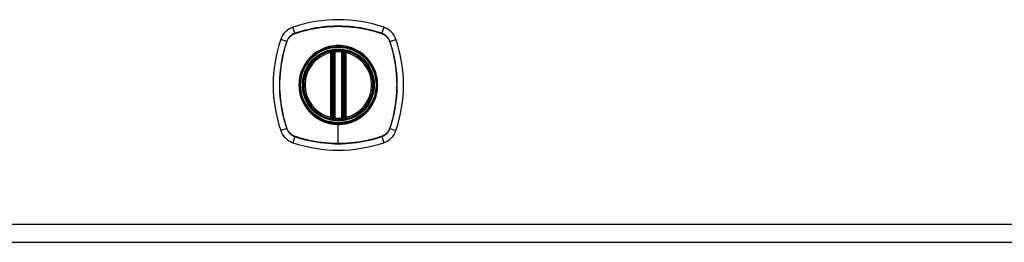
# Model space of a CAD drawing. Header units: inches. Extents: x 5 to 160, y 9 to 87.
# Tile 168 of 203: x 59.5 to 68.42, y 20.87 to 22.89. Entities that reach past the tile are written whole.
import ezdxf

# ---------------------------------------------------------------- set-up
doc = ezdxf.new("R2010")
doc.units = ezdxf.units.IN
doc.header["$MEASUREMENT"] = 0
doc.layers.add('Visible Edges(ANSI)', color=7, linetype='Continuous', lineweight=25)
doc.layers.add('Visible Tangent Edges(ANSI)', color=7, linetype='Continuous', lineweight=25)

msp = doc.modelspace()

# ---------------------------------------------------------------- linework, layer by layer
at = {"layer": 'Visible Edges(ANSI)'}
for p, q in [((62.3268, 22.0044), (62.3268, 22.5898)), ((62.3466, 22.0003), (62.3466, 22.5939)), ((62.4254, 22.5939), (62.4254, 22.0003)), ((62.4452, 22.5898), (62.4452, 22.0044)), ((47.588, 20.8731), (77.184, 20.8731))]:
    msp.add_line(p, q, dxfattribs=at)
at = {"layer": 'Visible Edges(ANSI)', "flags": 128}
for points in [[(62.3573, 22.6088), (62.3558, 22.6086), (62.3542, 22.6084), (62.3526, 22.6083), (62.351, 22.6081), (62.3495, 22.6079), (62.348, 22.6078), (62.3465, 22.6076), (62.3451, 22.6074), (62.3438, 22.6072), (62.3424, 22.607), (62.3412, 22.6068), (62.34, 22.6067), (62.3389, 22.6065), (62.3379, 22.6064), (62.337, 22.6062), (62.3361, 22.6061), (62.3354, 22.6059), (62.3347, 22.6058), (62.3341, 22.6057), (62.3336, 22.6057), (62.3333, 22.6056), (62.333, 22.6056), (62.3329, 22.6055), (62.3328, 22.6055)], [(62.4392, 22.6055), (62.4391, 22.6055), (62.439, 22.6056), (62.4387, 22.6056), (62.4383, 22.6057), (62.4379, 22.6057), (62.4373, 22.6058), (62.4366, 22.6059), (62.4359, 22.6061), (62.435, 22.6062), (62.4341, 22.6064), (62.4331, 22.6065), (62.432, 22.6067), (62.4308, 22.6068), (62.4296, 22.607), (62.4283, 22.6072), (62.4269, 22.6074), (62.4255, 22.6076), (62.424, 22.6078), (62.4225, 22.6079), (62.421, 22.6081), (62.4194, 22.6083), (62.4178, 22.6084), (62.4162, 22.6086), (62.4146, 22.6088)], [(62.3328, 21.9886), (62.3329, 21.9886), (62.333, 21.9886), (62.3333, 21.9886), (62.3336, 21.9885), (62.3341, 21.9884), (62.3347, 21.9883), (62.3354, 21.9882), (62.3361, 21.9881), (62.337, 21.9879), (62.3379, 21.9878), (62.3389, 21.9876), (62.34, 21.9875), (62.3412, 21.9873), (62.3424, 21.9871), (62.3438, 21.9869), (62.3451, 21.9868), (62.3465, 21.9866), (62.348, 21.9864), (62.3495, 21.9862), (62.351, 21.986), (62.3526, 21.9859), (62.3542, 21.9857), (62.3558, 21.9855), (62.3573, 21.9854)], [(62.4146, 21.9854), (62.4162, 21.9855), (62.4178, 21.9857), (62.4194, 21.9859), (62.421, 21.986), (62.4225, 21.9862), (62.424, 21.9864), (62.4255, 21.9866), (62.4269, 21.9868), (62.4283, 21.987), (62.4296, 21.9871), (62.4308, 21.9873), (62.432, 21.9875), (62.4331, 21.9876), (62.4341, 21.9878), (62.435, 21.988), (62.4359, 21.9881), (62.4366, 21.9882), (62.4373, 21.9883), (62.4379, 21.9884), (62.4383, 21.9885), (62.4387, 21.9886), (62.439, 21.9886), (62.4391, 21.9886), (62.4392, 21.9886)]]:
    msp.add_lwpolyline(points, dxfattribs=at)
at = {"layer": 'Visible Edges(ANSI)'}
for radius in [0.3199, 0.315]:
    msp.add_circle((62.386, 22.2971), radius, dxfattribs=at)
for centre, radius, start, end in [((62.386, 21.6081), 1.2795, 71.22784, 108.77216), ((62.0312, 22.6518), 0.1772, 108.77216, 161.22784), ((62.7407, 22.6518), 0.1772, 18.77216, 71.22784), ((63.075, 22.2971), 1.2795, 161.22784, 198.77216), ((61.697, 22.2971), 1.2795, 341.22784, 18.77216), ((62.386, 22.2971), 0.313, 103.63439, 256.36561), ((62.386, 22.2971), 0.313, 99.78402, 103.63439), ((62.315, 22.5898), 0.0118, 0, 103.63439), ((62.3348, 22.5939), 0.0118, 0, 99.78402), ((62.386, 22.2971), 0.313, 84.74991, 95.25009), ((62.4372, 22.5939), 0.0118, 80.21598, 180), ((62.386, 22.2971), 0.313, 76.36561, 80.21598), ((62.457, 22.5898), 0.0118, 76.36561, 180), ((62.386, 22.2971), 0.313, 283.63439, 76.36561), ((62.315, 22.0044), 0.0118, 256.36561, 0), ((62.386, 22.2971), 0.313, 256.36561, 260.21598), ((62.3348, 22.0003), 0.0118, 260.21598, 0), ((62.386, 22.2971), 0.313, 264.74991, 275.25009), ((62.4372, 22.0003), 0.0118, 180, 279.78402), ((62.386, 22.2971), 0.313, 279.78402, 283.63439), ((62.457, 22.0044), 0.0118, 180, 283.63439), ((62.0312, 21.9423), 0.1772, 198.77216, 251.22784), ((62.7407, 21.9423), 0.1772, 288.77216, 341.22784), ((62.386, 22.9861), 1.2795, 251.22784, 288.77216)]:
    msp.add_arc(centre, radius, start, end, dxfattribs=at)
at = {"layer": 'Visible Tangent Edges(ANSI)'}
for p, q in [((61.9929, 22.7646), (61.9742, 22.8196)), ((61.9936, 22.7626), (61.994, 22.7627)), ((62.778, 22.7627), (62.7784, 22.7626)), ((62.7977, 22.8196), (62.7791, 22.7646)), ((61.9184, 22.6902), (61.8635, 22.7088)), ((61.9203, 22.689), (61.9205, 22.6895)), ((62.8515, 22.6895), (62.8517, 22.689)), ((62.8536, 22.6902), (62.9085, 22.7088)), ((62.315, 22.5898), (62.3122, 22.6012)), ((62.315, 22.5898), (62.3268, 22.5898)), ((62.315, 22.5898), (62.315, 22.0044)), ((62.3268, 22.5898), (62.3367, 22.5898)), ((62.3328, 22.6055), (62.3338, 22.5996)), ((62.3365, 22.5939), (62.3466, 22.5939)), ((62.3367, 22.0044), (62.3367, 22.5898)), ((62.3573, 22.6088), (62.3584, 22.597)), ((62.3584, 21.9972), (62.3584, 22.597)), ((62.4146, 22.6088), (62.4135, 22.597)), ((62.4135, 22.597), (62.4135, 21.9972)), ((62.4254, 22.5939), (62.4354, 22.5939)), ((62.4353, 22.5898), (62.4452, 22.5898)), ((62.4353, 22.5898), (62.4353, 22.0044)), ((62.4381, 22.5996), (62.4392, 22.6055)), ((62.4452, 22.5898), (62.457, 22.5898)), ((62.4598, 22.6012), (62.457, 22.5898)), ((62.457, 22.0044), (62.457, 22.5898)), ((62.3122, 21.9929), (62.315, 22.0044)), ((62.3268, 22.0044), (62.315, 22.0044)), ((62.3367, 22.0044), (62.3268, 22.0044)), ((62.3338, 21.9946), (62.3328, 21.9886)), ((62.3466, 22.0003), (62.3365, 22.0003)), ((62.3584, 21.9972), (62.3573, 21.9854)), ((62.4135, 21.9972), (62.4146, 21.9854)), ((62.4354, 22.0003), (62.4254, 22.0003)), ((62.4452, 22.0044), (62.4353, 22.0044)), ((62.4392, 21.9886), (62.4381, 21.9946)), ((62.457, 22.0044), (62.4452, 22.0044)), ((62.457, 22.0044), (62.4598, 21.9929)), ((61.9184, 21.904), (61.8635, 21.8853)), ((61.9205, 21.9047), (61.9203, 21.9051)), ((62.386, 21.9449), (62.386, 21.9402)), ((62.386, 21.7662), (62.386, 21.9402)), ((62.8517, 21.9051), (62.8515, 21.9047)), ((62.8536, 21.904), (62.9085, 21.8853)), ((61.9929, 21.8295), (61.9742, 21.7746)), ((61.994, 21.8314), (61.9936, 21.8316)), ((62.7784, 21.8316), (62.778, 21.8314)), ((62.7791, 21.8295), (62.7977, 21.7746)), ((77.184, 21.0341), (47.588, 21.0341))]:
    msp.add_line(p, q, dxfattribs=at)
at = {"layer": 'Visible Tangent Edges(ANSI)', "flags": 128}
for points in [[(61.9929, 22.7646), (61.9886, 22.7631), (61.9844, 22.7614), (61.9802, 22.7596), (61.9761, 22.7576), (61.9721, 22.7554), (61.9682, 22.7531), (61.9644, 22.7506), (61.9607, 22.748), (61.9571, 22.7452), (61.9536, 22.7424), (61.9502, 22.7393), (61.9469, 22.7362), (61.9437, 22.7329), (61.9407, 22.7295), (61.9378, 22.726), (61.9351, 22.7224), (61.9325, 22.7186), (61.93, 22.7148), (61.9277, 22.7109), (61.9255, 22.7069), (61.9235, 22.7028), (61.9216, 22.6987), (61.9199, 22.6945), (61.9184, 22.6902)], [(61.9205, 22.6895), (61.922, 22.6937), (61.9237, 22.6978), (61.9256, 22.7019), (61.9276, 22.7058), (61.9297, 22.7097), (61.932, 22.7136), (61.9344, 22.7173), (61.937, 22.7209), (61.9397, 22.7245), (61.9426, 22.7279), (61.9455, 22.7312), (61.9486, 22.7344), (61.9518, 22.7375), (61.9552, 22.7405), (61.9586, 22.7433), (61.9621, 22.746), (61.9658, 22.7486), (61.9695, 22.7511), (61.9733, 22.7534), (61.9772, 22.7555), (61.9812, 22.7575), (61.9853, 22.7593), (61.9894, 22.761), (61.9936, 22.7626)], [(62.7791, 22.7646), (62.7474, 22.7749), (62.7154, 22.7843), (62.6831, 22.7928), (62.6505, 22.8004), (62.6178, 22.8072), (62.5848, 22.8131), (62.5517, 22.818), (62.5185, 22.8221), (62.4852, 22.8252), (62.4519, 22.8275), (62.4186, 22.8288), (62.3853, 22.8292), (62.352, 22.8288), (62.3187, 22.8274), (62.2855, 22.8251), (62.2523, 22.8219), (62.2193, 22.8179), (62.1864, 22.8129), (62.1536, 22.8071), (62.121, 22.8003), (62.0886, 22.7927), (62.0565, 22.7842), (62.0245, 22.7749), (61.9929, 22.7646)], [(61.994, 22.7627), (62.0255, 22.773), (62.0574, 22.7825), (62.0894, 22.791), (62.1217, 22.7987), (62.1542, 22.8055), (62.1868, 22.8114), (62.2197, 22.8164), (62.2526, 22.8205), (62.2857, 22.8237), (62.3189, 22.826), (62.3521, 22.8274), (62.3853, 22.8279), (62.4185, 22.8275), (62.4517, 22.8261), (62.485, 22.8239), (62.5182, 22.8207), (62.5513, 22.8166), (62.5843, 22.8115), (62.6172, 22.8056), (62.6499, 22.7988), (62.6823, 22.7911), (62.7145, 22.7825), (62.7464, 22.773), (62.778, 22.7627)], [(62.7784, 22.7626), (62.7826, 22.761), (62.7867, 22.7593), (62.7908, 22.7575), (62.7948, 22.7555), (62.7987, 22.7533), (62.8025, 22.7511), (62.8062, 22.7486), (62.8099, 22.746), (62.8134, 22.7433), (62.8168, 22.7405), (62.8201, 22.7375), (62.8234, 22.7344), (62.8264, 22.7312), (62.8294, 22.7279), (62.8323, 22.7245), (62.835, 22.7209), (62.8375, 22.7173), (62.84, 22.7136), (62.8423, 22.7098), (62.8444, 22.7058), (62.8464, 22.7019), (62.8483, 22.6978), (62.85, 22.6937), (62.8515, 22.6895)], [(62.8536, 22.6902), (62.852, 22.6945), (62.8503, 22.6987), (62.8485, 22.7028), (62.8465, 22.7069), (62.8443, 22.7109), (62.842, 22.7148), (62.8395, 22.7187), (62.8369, 22.7224), (62.8342, 22.726), (62.8313, 22.7295), (62.8282, 22.7329), (62.8251, 22.7362), (62.8218, 22.7393), (62.8184, 22.7424), (62.8149, 22.7452), (62.8113, 22.748), (62.8076, 22.7506), (62.8037, 22.7531), (62.7998, 22.7554), (62.7958, 22.7576), (62.7917, 22.7596), (62.7876, 22.7614), (62.7834, 22.7631), (62.7791, 22.7646)], [(61.9184, 22.6902), (61.9082, 22.6585), (61.8988, 22.6265), (61.8903, 22.5942), (61.8826, 22.5616), (61.8759, 22.5289), (61.87, 22.4959), (61.8651, 22.4628), (61.861, 22.4296), (61.8578, 22.3963), (61.8556, 22.363), (61.8543, 22.3296), (61.8538, 22.2964), (61.8543, 22.2631), (61.8557, 22.2298), (61.858, 22.1966), (61.8611, 22.1634), (61.8652, 22.1304), (61.8701, 22.0974), (61.876, 22.0647), (61.8827, 22.0321), (61.8903, 21.9997), (61.8988, 21.9676), (61.9082, 21.9356), (61.9184, 21.904)], [(61.9203, 21.9051), (61.91, 21.9366), (61.9006, 21.9684), (61.8921, 22.0005), (61.8844, 22.0328), (61.8776, 22.0653), (61.8717, 22.0979), (61.8666, 22.1308), (61.8625, 22.1637), (61.8593, 22.1968), (61.857, 22.2299), (61.8556, 22.2632), (61.8552, 22.2964), (61.8556, 22.3296), (61.8569, 22.3628), (61.8592, 22.3961), (61.8624, 22.4293), (61.8665, 22.4624), (61.8715, 22.4954), (61.8775, 22.5283), (61.8843, 22.561), (61.892, 22.5934), (61.9006, 22.6256), (61.91, 22.6575), (61.9203, 22.689)], [(62.8517, 22.689), (62.8619, 22.6575), (62.8714, 22.6257), (62.8799, 22.5937), (62.8876, 22.5614), (62.8944, 22.5289), (62.9003, 22.4962), (62.9053, 22.4634), (62.9094, 22.4304), (62.9127, 22.3974), (62.915, 22.3642), (62.9163, 22.331), (62.9168, 22.2978), (62.9164, 22.2646), (62.915, 22.2313), (62.9128, 22.1981), (62.9096, 22.1649), (62.9055, 22.1318), (62.9005, 22.0987), (62.8945, 22.0659), (62.8877, 22.0332), (62.88, 22.0007), (62.8714, 21.9686), (62.8619, 21.9367), (62.8517, 21.9051)], [(62.8536, 21.904), (62.8638, 21.9357), (62.8732, 21.9677), (62.8817, 22), (62.8893, 22.0325), (62.8961, 22.0653), (62.902, 22.0983), (62.9069, 22.1314), (62.911, 22.1646), (62.9141, 22.1979), (62.9164, 22.2312), (62.9177, 22.2645), (62.9181, 22.2978), (62.9177, 22.3311), (62.9163, 22.3644), (62.914, 22.3976), (62.9109, 22.4307), (62.9068, 22.4638), (62.9018, 22.4967), (62.896, 22.5295), (62.8893, 22.5621), (62.8816, 22.5944), (62.8731, 22.6266), (62.8638, 22.6585), (62.8536, 22.6902)], [(62.386, 21.9449), (62.3075, 21.9538), (62.233, 21.9797), (62.166, 22.0218), (62.1104, 22.0775), (62.0686, 22.1443), (62.0426, 22.2189), (62.0339, 22.2975), (62.0427, 22.3759), (62.0689, 22.4503), (62.1108, 22.5172), (62.1664, 22.5727), (62.2331, 22.6144), (62.3078, 22.6405), (62.3862, 22.6492), (62.4647, 22.6404), (62.5392, 22.6143), (62.6061, 22.5723), (62.6616, 22.5167), (62.7033, 22.45), (62.7293, 22.3755), (62.7381, 22.2969), (62.7293, 22.2184), (62.7031, 22.1439), (62.6612, 22.077), (62.6056, 22.0215), (62.5388, 21.9796), (62.4644, 21.9538), (62.386, 21.9449)], [(62.6136, 22.5717), (62.5974, 22.5843), (62.5805, 22.596), (62.563, 22.6068), (62.5448, 22.6165), (62.5261, 22.6252), (62.5069, 22.6328), (62.4874, 22.6392), (62.4675, 22.6445), (62.4474, 22.6486), (62.427, 22.6516), (62.4065, 22.6534), (62.3858, 22.654), (62.3652, 22.6533), (62.3448, 22.6516), (62.3245, 22.6486), (62.3043, 22.6444), (62.2844, 22.6391), (62.2648, 22.6326), (62.2456, 22.625), (62.2269, 22.6164), (62.2088, 22.6067), (62.1914, 22.596), (62.1745, 22.5843), (62.1584, 22.5717)], [(62.3338, 22.5996), (62.3331, 22.6), (62.3323, 22.6003), (62.3315, 22.6007), (62.3307, 22.601), (62.3299, 22.6012), (62.329, 22.6015), (62.3281, 22.6017), (62.3272, 22.6019), (62.3263, 22.602), (62.3254, 22.6022), (62.3245, 22.6022), (62.3236, 22.6023), (62.3226, 22.6024), (62.3217, 22.6024), (62.3207, 22.6024), (62.3198, 22.6023), (62.3188, 22.6023), (62.3179, 22.6022), (62.3169, 22.6021), (62.316, 22.602), (62.315, 22.6018), (62.3141, 22.6017), (62.3131, 22.6015), (62.3122, 22.6012)], [(62.3365, 22.5939), (62.3365, 22.5941), (62.3364, 22.5944), (62.3364, 22.5947), (62.3363, 22.5949), (62.3362, 22.5952), (62.3361, 22.5955), (62.336, 22.5957), (62.336, 22.596), (62.3359, 22.5962), (62.3358, 22.5965), (62.3356, 22.5967), (62.3355, 22.597), (62.3354, 22.5972), (62.3353, 22.5974), (62.3352, 22.5977), (62.335, 22.5979), (62.3349, 22.5981), (62.3347, 22.5983), (62.3346, 22.5986), (62.3345, 22.5988), (62.3343, 22.599), (62.3341, 22.5992), (62.334, 22.5994), (62.3338, 22.5996)], [(62.3367, 22.5898), (62.3367, 22.5899), (62.3367, 22.5901), (62.3367, 22.5903), (62.3367, 22.5905), (62.3367, 22.5906), (62.3367, 22.5908), (62.3367, 22.591), (62.3367, 22.5911), (62.3367, 22.5913), (62.3367, 22.5915), (62.3367, 22.5917), (62.3367, 22.5918), (62.3367, 22.592), (62.3367, 22.5922), (62.3366, 22.5923), (62.3366, 22.5925), (62.3366, 22.5927), (62.3366, 22.5929), (62.3366, 22.593), (62.3366, 22.5932), (62.3366, 22.5934), (62.3366, 22.5935), (62.3365, 22.5937), (62.3365, 22.5939)], [(62.3466, 22.5939), (62.3466, 22.5939), (62.3467, 22.5939), (62.3468, 22.594), (62.347, 22.594), (62.3473, 22.5941), (62.3475, 22.5942), (62.3478, 22.5943), (62.3482, 22.5944), (62.3486, 22.5945), (62.3491, 22.5947), (62.3496, 22.5948), (62.3501, 22.595), (62.3507, 22.5952), (62.3513, 22.5953), (62.3519, 22.5955), (62.3525, 22.5957), (62.3532, 22.5959), (62.3539, 22.596), (62.3547, 22.5962), (62.3554, 22.5964), (62.3561, 22.5965), (62.3569, 22.5967), (62.3577, 22.5968), (62.3584, 22.597)], [(62.4135, 22.597), (62.4143, 22.5968), (62.4151, 22.5967), (62.4159, 22.5965), (62.4166, 22.5964), (62.4173, 22.5962), (62.4181, 22.596), (62.4188, 22.5959), (62.4194, 22.5957), (62.4201, 22.5955), (62.4207, 22.5953), (62.4213, 22.5952), (62.4219, 22.595), (62.4224, 22.5948), (62.4229, 22.5947), (62.4234, 22.5945), (62.4238, 22.5944), (62.4241, 22.5943), (62.4245, 22.5942), (62.4247, 22.5941), (62.425, 22.594), (62.4251, 22.594), (62.4253, 22.5939), (62.4253, 22.5939), (62.4254, 22.5939)], [(62.4354, 22.5939), (62.4354, 22.5937), (62.4354, 22.5935), (62.4354, 22.5934), (62.4354, 22.5932), (62.4354, 22.593), (62.4354, 22.5929), (62.4354, 22.5927), (62.4353, 22.5925), (62.4353, 22.5923), (62.4353, 22.5922), (62.4353, 22.592), (62.4353, 22.5918), (62.4353, 22.5917), (62.4353, 22.5915), (62.4353, 22.5913), (62.4353, 22.5911), (62.4353, 22.591), (62.4353, 22.5908), (62.4353, 22.5906), (62.4353, 22.5905), (62.4353, 22.5903), (62.4353, 22.5901), (62.4353, 22.5899), (62.4353, 22.5898)], [(62.4381, 22.5996), (62.438, 22.5994), (62.4378, 22.5992), (62.4377, 22.599), (62.4375, 22.5988), (62.4374, 22.5986), (62.4372, 22.5983), (62.4371, 22.5981), (62.437, 22.5979), (62.4368, 22.5977), (62.4367, 22.5974), (62.4366, 22.5972), (62.4364, 22.597), (62.4363, 22.5967), (62.4362, 22.5965), (62.4361, 22.5962), (62.436, 22.596), (62.4359, 22.5957), (62.4358, 22.5955), (62.4358, 22.5952), (62.4357, 22.5949), (62.4356, 22.5947), (62.4356, 22.5944), (62.4355, 22.5941), (62.4354, 22.5939)], [(62.4598, 22.6012), (62.4588, 22.6015), (62.4579, 22.6017), (62.457, 22.6018), (62.456, 22.602), (62.4551, 22.6021), (62.4541, 22.6022), (62.4531, 22.6023), (62.4522, 22.6023), (62.4513, 22.6024), (62.4503, 22.6024), (62.4494, 22.6024), (62.4484, 22.6023), (62.4475, 22.6022), (62.4466, 22.6022), (62.4456, 22.602), (62.4447, 22.6019), (62.4438, 22.6017), (62.443, 22.6015), (62.4421, 22.6012), (62.4413, 22.601), (62.4404, 22.6007), (62.4396, 22.6003), (62.4389, 22.6), (62.4381, 22.5996)], [(62.1114, 22.5246), (62.0987, 22.5085), (62.0871, 22.4916), (62.0763, 22.474), (62.0666, 22.4559), (62.058, 22.4372), (62.0504, 22.418), (62.0439, 22.3985), (62.0386, 22.3787), (62.0345, 22.3586), (62.0315, 22.3383), (62.0297, 22.3178), (62.0291, 22.2971), (62.0297, 22.2765), (62.0315, 22.2559), (62.0345, 22.2355), (62.0386, 22.2154), (62.044, 22.1955), (62.0504, 22.1759), (62.058, 22.1568), (62.0666, 22.1381), (62.0763, 22.12), (62.0871, 22.1024), (62.0988, 22.0856), (62.1114, 22.0695)], [(62.1584, 22.5717), (62.1563, 22.5699), (62.1542, 22.5681), (62.1521, 22.5663), (62.15, 22.5645), (62.1479, 22.5626), (62.1459, 22.5608), (62.1438, 22.5589), (62.1418, 22.557), (62.1398, 22.5551), (62.1378, 22.5532), (62.1358, 22.5512), (62.1338, 22.5493), (62.1319, 22.5473), (62.1299, 22.5453), (62.128, 22.5433), (62.1261, 22.5413), (62.1242, 22.5393), (62.1223, 22.5372), (62.1205, 22.5352), (62.1186, 22.5331), (62.1168, 22.531), (62.115, 22.5289), (62.1132, 22.5268), (62.1114, 22.5246)], [(62.6606, 22.5246), (62.6588, 22.5268), (62.657, 22.5289), (62.6552, 22.531), (62.6534, 22.5331), (62.6515, 22.5351), (62.6497, 22.5372), (62.6478, 22.5392), (62.6459, 22.5413), (62.644, 22.5433), (62.6421, 22.5453), (62.6401, 22.5473), (62.6382, 22.5492), (62.6362, 22.5512), (62.6342, 22.5531), (62.6322, 22.5551), (62.6302, 22.557), (62.6282, 22.5589), (62.6261, 22.5608), (62.6241, 22.5626), (62.622, 22.5645), (62.6199, 22.5663), (62.6178, 22.5681), (62.6157, 22.5699), (62.6136, 22.5717)], [(62.6606, 22.0695), (62.6732, 22.0857), (62.6849, 22.1025), (62.6956, 22.1201), (62.7054, 22.1383), (62.714, 22.157), (62.7216, 22.1761), (62.7281, 22.1957), (62.7334, 22.2155), (62.7375, 22.2356), (62.7405, 22.2559), (62.7423, 22.2765), (62.7429, 22.2972), (62.7423, 22.3178), (62.7405, 22.3383), (62.7375, 22.3587), (62.7333, 22.3789), (62.728, 22.3988), (62.7215, 22.4183), (62.714, 22.4375), (62.7053, 22.4561), (62.6956, 22.4742), (62.6849, 22.4917), (62.6732, 22.5085), (62.6606, 22.5246)], [(62.1114, 22.0695), (62.1132, 22.0674), (62.115, 22.0653), (62.1168, 22.0632), (62.1186, 22.0611), (62.1204, 22.059), (62.1223, 22.057), (62.1242, 22.0549), (62.1261, 22.0529), (62.128, 22.0509), (62.1299, 22.0489), (62.1318, 22.0469), (62.1338, 22.0449), (62.1358, 22.043), (62.1377, 22.041), (62.1397, 22.0391), (62.1418, 22.0372), (62.1438, 22.0353), (62.1458, 22.0334), (62.1479, 22.0316), (62.15, 22.0297), (62.1521, 22.0279), (62.1542, 22.0261), (62.1563, 22.0243), (62.1584, 22.0225)], [(62.6136, 22.0225), (62.6157, 22.0242), (62.6178, 22.026), (62.6199, 22.0279), (62.622, 22.0297), (62.6241, 22.0315), (62.6261, 22.0334), (62.6282, 22.0353), (62.6302, 22.0372), (62.6322, 22.0391), (62.6342, 22.041), (62.6362, 22.043), (62.6382, 22.0449), (62.6401, 22.0469), (62.6421, 22.0489), (62.644, 22.0509), (62.6459, 22.0529), (62.6478, 22.0549), (62.6497, 22.057), (62.6515, 22.059), (62.6534, 22.0611), (62.6552, 22.0632), (62.657, 22.0653), (62.6588, 22.0674), (62.6606, 22.0695)], [(62.1584, 22.0225), (62.1664, 22.016), (62.1746, 22.0098), (62.183, 22.0038), (62.1916, 21.998), (62.2003, 21.9925), (62.2092, 21.9873), (62.2182, 21.9823), (62.2273, 21.9776), (62.2365, 21.9731), (62.2459, 21.9689), (62.2554, 21.965), (62.265, 21.9614), (62.2747, 21.9581), (62.2845, 21.955), (62.2944, 21.9522), (62.3044, 21.9497), (62.3145, 21.9475), (62.3246, 21.9455), (62.3348, 21.9439), (62.345, 21.9426), (62.3552, 21.9415), (62.3655, 21.9408), (62.3758, 21.9403), (62.386, 21.9402)], [(62.3122, 21.9929), (62.3131, 21.9927), (62.3141, 21.9925), (62.315, 21.9923), (62.316, 21.9922), (62.3169, 21.9921), (62.3179, 21.9919), (62.3188, 21.9919), (62.3198, 21.9918), (62.3207, 21.9918), (62.3217, 21.9918), (62.3226, 21.9918), (62.3236, 21.9918), (62.3245, 21.9919), (62.3254, 21.992), (62.3263, 21.9921), (62.3272, 21.9923), (62.3281, 21.9925), (62.329, 21.9927), (62.3299, 21.9929), (62.3307, 21.9932), (62.3315, 21.9935), (62.3323, 21.9938), (62.3331, 21.9942), (62.3338, 21.9946)], [(62.3338, 21.9946), (62.334, 21.9948), (62.3341, 21.995), (62.3343, 21.9952), (62.3345, 21.9954), (62.3346, 21.9956), (62.3347, 21.9958), (62.3349, 21.996), (62.335, 21.9962), (62.3352, 21.9965), (62.3353, 21.9967), (62.3354, 21.9969), (62.3355, 21.9972), (62.3356, 21.9974), (62.3358, 21.9977), (62.3359, 21.9979), (62.336, 21.9982), (62.336, 21.9984), (62.3361, 21.9987), (62.3362, 21.9989), (62.3363, 21.9992), (62.3364, 21.9995), (62.3364, 21.9997), (62.3365, 22), (62.3365, 22.0003)], [(62.3365, 22.0003), (62.3365, 22.0004), (62.3366, 22.0006), (62.3366, 22.0008), (62.3366, 22.001), (62.3366, 22.0011), (62.3366, 22.0013), (62.3366, 22.0015), (62.3366, 22.0016), (62.3366, 22.0018), (62.3367, 22.002), (62.3367, 22.0022), (62.3367, 22.0023), (62.3367, 22.0025), (62.3367, 22.0027), (62.3367, 22.0028), (62.3367, 22.003), (62.3367, 22.0032), (62.3367, 22.0034), (62.3367, 22.0035), (62.3367, 22.0037), (62.3367, 22.0039), (62.3367, 22.004), (62.3367, 22.0042), (62.3367, 22.0044)], [(62.3584, 21.9972), (62.3577, 21.9973), (62.3569, 21.9975), (62.3561, 21.9976), (62.3554, 21.9978), (62.3547, 21.998), (62.3539, 21.9981), (62.3532, 21.9983), (62.3525, 21.9985), (62.3519, 21.9987), (62.3513, 21.9988), (62.3507, 21.999), (62.3501, 21.9992), (62.3496, 21.9993), (62.3491, 21.9995), (62.3486, 21.9996), (62.3482, 21.9997), (62.3478, 21.9999), (62.3475, 22), (62.3473, 22.0001), (62.347, 22.0001), (62.3468, 22.0002), (62.3467, 22.0002), (62.3466, 22.0003), (62.3466, 22.0003)], [(62.386, 21.9402), (62.3962, 21.9403), (62.4065, 21.9408), (62.4168, 21.9416), (62.427, 21.9426), (62.4373, 21.9439), (62.4474, 21.9456), (62.4576, 21.9475), (62.4676, 21.9497), (62.4776, 21.9522), (62.4875, 21.955), (62.4973, 21.9581), (62.507, 21.9614), (62.5166, 21.9651), (62.5261, 21.969), (62.5355, 21.9732), (62.5448, 21.9776), (62.554, 21.9824), (62.563, 21.9873), (62.5718, 21.9926), (62.5805, 21.9981), (62.589, 22.0038), (62.5974, 22.0098), (62.6056, 22.016), (62.6136, 22.0225)], [(62.4254, 22.0003), (62.4253, 22.0003), (62.4253, 22.0002), (62.4251, 22.0002), (62.425, 22.0001), (62.4247, 22.0001), (62.4245, 22), (62.4241, 21.9999), (62.4238, 21.9997), (62.4234, 21.9996), (62.4229, 21.9995), (62.4224, 21.9993), (62.4219, 21.9992), (62.4213, 21.999), (62.4207, 21.9988), (62.4201, 21.9987), (62.4194, 21.9985), (62.4188, 21.9983), (62.4181, 21.9981), (62.4173, 21.998), (62.4166, 21.9978), (62.4159, 21.9976), (62.4151, 21.9975), (62.4143, 21.9973), (62.4135, 21.9972)], [(62.4353, 22.0044), (62.4353, 22.0042), (62.4353, 22.004), (62.4353, 22.0039), (62.4353, 22.0037), (62.4353, 22.0035), (62.4353, 22.0034), (62.4353, 22.0032), (62.4353, 22.003), (62.4353, 22.0028), (62.4353, 22.0027), (62.4353, 22.0025), (62.4353, 22.0023), (62.4353, 22.0022), (62.4353, 22.002), (62.4353, 22.0018), (62.4353, 22.0016), (62.4354, 22.0015), (62.4354, 22.0013), (62.4354, 22.0011), (62.4354, 22.001), (62.4354, 22.0008), (62.4354, 22.0006), (62.4354, 22.0004), (62.4354, 22.0003)], [(62.4354, 22.0003), (62.4355, 22), (62.4356, 21.9997), (62.4356, 21.9995), (62.4357, 21.9992), (62.4358, 21.9989), (62.4358, 21.9987), (62.4359, 21.9984), (62.436, 21.9982), (62.4361, 21.9979), (62.4362, 21.9977), (62.4363, 21.9974), (62.4364, 21.9972), (62.4366, 21.9969), (62.4367, 21.9967), (62.4368, 21.9965), (62.437, 21.9962), (62.4371, 21.996), (62.4372, 21.9958), (62.4374, 21.9956), (62.4375, 21.9954), (62.4377, 21.9952), (62.4378, 21.995), (62.438, 21.9948), (62.4381, 21.9946)], [(62.4381, 21.9946), (62.4389, 21.9942), (62.4396, 21.9938), (62.4404, 21.9935), (62.4413, 21.9932), (62.4421, 21.9929), (62.443, 21.9927), (62.4438, 21.9925), (62.4447, 21.9923), (62.4456, 21.9921), (62.4466, 21.992), (62.4475, 21.9919), (62.4484, 21.9918), (62.4494, 21.9918), (62.4503, 21.9918), (62.4513, 21.9918), (62.4522, 21.9918), (62.4531, 21.9919), (62.4541, 21.9919), (62.4551, 21.9921), (62.456, 21.9922), (62.457, 21.9923), (62.4579, 21.9925), (62.4588, 21.9927), (62.4598, 21.9929)], [(61.9184, 21.904), (61.9199, 21.8997), (61.9216, 21.8955), (61.9235, 21.8913), (61.9255, 21.8872), (61.9277, 21.8832), (61.93, 21.8793), (61.9324, 21.8755), (61.9351, 21.8718), (61.9378, 21.8682), (61.9407, 21.8647), (61.9437, 21.8613), (61.9469, 21.858), (61.9502, 21.8548), (61.9536, 21.8518), (61.9571, 21.8489), (61.9607, 21.8462), (61.9644, 21.8435), (61.9682, 21.8411), (61.9722, 21.8388), (61.9762, 21.8366), (61.9802, 21.8346), (61.9844, 21.8327), (61.9886, 21.831), (61.9929, 21.8295)], [(61.9936, 21.8316), (61.9894, 21.8331), (61.9853, 21.8348), (61.9812, 21.8367), (61.9772, 21.8387), (61.9733, 21.8408), (61.9695, 21.8431), (61.9658, 21.8455), (61.9621, 21.8481), (61.9586, 21.8508), (61.9552, 21.8537), (61.9518, 21.8566), (61.9486, 21.8597), (61.9455, 21.8629), (61.9426, 21.8662), (61.9397, 21.8697), (61.937, 21.8732), (61.9344, 21.8768), (61.932, 21.8806), (61.9297, 21.8844), (61.9276, 21.8883), (61.9256, 21.8923), (61.9237, 21.8964), (61.922, 21.9005), (61.9205, 21.9047)], [(62.8515, 21.9047), (62.85, 21.9005), (62.8483, 21.8964), (62.8464, 21.8923), (62.8444, 21.8883), (62.8423, 21.8844), (62.84, 21.8806), (62.8375, 21.8769), (62.835, 21.8732), (62.8323, 21.8697), (62.8294, 21.8662), (62.8264, 21.8629), (62.8234, 21.8597), (62.8201, 21.8566), (62.8168, 21.8537), (62.8134, 21.8508), (62.8099, 21.8481), (62.8062, 21.8455), (62.8025, 21.8431), (62.7987, 21.8408), (62.7948, 21.8387), (62.7908, 21.8367), (62.7867, 21.8348), (62.7826, 21.8331), (62.7784, 21.8316)], [(62.7791, 21.8295), (62.7834, 21.831), (62.7876, 21.8327), (62.7917, 21.8346), (62.7958, 21.8366), (62.7998, 21.8387), (62.8037, 21.8411), (62.8076, 21.8435), (62.8113, 21.8462), (62.8149, 21.8489), (62.8184, 21.8518), (62.8218, 21.8548), (62.8251, 21.858), (62.8282, 21.8613), (62.8313, 21.8647), (62.8342, 21.8682), (62.8369, 21.8718), (62.8395, 21.8755), (62.842, 21.8793), (62.8443, 21.8832), (62.8465, 21.8872), (62.8485, 21.8913), (62.8503, 21.8955), (62.852, 21.8997), (62.8536, 21.904)], [(61.9929, 21.8295), (62.0246, 21.8193), (62.0565, 21.8099), (62.0888, 21.8014), (62.1213, 21.7937), (62.1541, 21.787), (62.187, 21.7811), (62.2201, 21.7762), (62.2533, 21.7721), (62.2866, 21.769), (62.3199, 21.7667), (62.3532, 21.7654), (62.3865, 21.7649), (62.4197, 21.7654), (62.453, 21.7668), (62.4863, 21.769), (62.5195, 21.7722), (62.5526, 21.7763), (62.5856, 21.7812), (62.6184, 21.7871), (62.651, 21.7938), (62.6834, 21.8014), (62.7155, 21.8099), (62.7475, 21.8193), (62.7791, 21.8295)], [(62.386, 21.7662), (62.3694, 21.7664), (62.3528, 21.7667), (62.3362, 21.7673), (62.3196, 21.7681), (62.303, 21.7691), (62.2865, 21.7703), (62.2699, 21.7718), (62.2533, 21.7735), (62.2368, 21.7755), (62.2202, 21.7777), (62.2037, 21.7801), (62.1873, 21.7827), (62.1709, 21.7855), (62.1545, 21.7886), (62.1381, 21.7919), (62.1219, 21.7954), (62.1056, 21.7992), (62.0895, 21.8031), (62.0734, 21.8073), (62.0573, 21.8117), (62.0414, 21.8163), (62.0255, 21.8211), (62.0098, 21.8261), (61.994, 21.8314)], [(62.778, 21.8314), (62.7622, 21.8262), (62.7464, 21.8211), (62.7305, 21.8163), (62.7146, 21.8117), (62.6986, 21.8073), (62.6825, 21.8031), (62.6664, 21.7992), (62.6502, 21.7954), (62.6339, 21.7919), (62.6176, 21.7886), (62.6013, 21.7856), (62.5849, 21.7827), (62.5684, 21.7801), (62.5519, 21.7777), (62.5354, 21.7755), (62.5188, 21.7736), (62.5023, 21.7719), (62.4857, 21.7704), (62.4691, 21.7691), (62.4525, 21.7681), (62.4358, 21.7673), (62.4192, 21.7667), (62.4026, 21.7664), (62.386, 21.7662)]]:
    msp.add_lwpolyline(points, dxfattribs=at)
at = {"layer": 'Visible Tangent Edges(ANSI)'}
for radius in [0.3464, 0.3422, 0.3254, 0.3242]:
    msp.add_circle((62.386, 22.2971), radius, dxfattribs=at)
for start, end in [(103.63439, 256.36561), (84.74991, 95.25009), (283.63439, 76.36561), (264.74991, 275.25009)]:
    msp.add_arc((62.386, 22.2971), 0.3012, start, end, dxfattribs=at)
for centre, major_axis, ratio, start_param, end_param in [((61.9945, 22.76), (0.00312, -0.00933), 0.002893, 4.189559, 4.430205), ((62.7775, 22.76), (-0.00312, -0.00933), 0.002893, 1.85298, 2.093627), ((61.9231, 22.6886), (0.00933, -0.00312), 0.002893, 1.85298, 2.093627), ((62.8489, 22.6886), (0.00933, 0.00312), 0.002893, 1.047966, 1.288612), ((62.3328, 22.6052), (-0.00893, -0.00773), 0.431674, 0, 1.315955), ((62.3383, 22.5939), (-0.0116, -0.0021), 0.025638, 4.856604, 6.283185), ((62.4337, 22.5939), (0.0116, -0.0021), 0.025638, 0, 1.426581), ((62.4391, 22.6052), (0.00893, -0.00773), 0.431674, 4.96723, 6.283185), ((62.3328, 21.9889), (-0.00893, 0.00773), 0.431674, 4.96723, 6.283185), ((62.3383, 22.0003), (-0.0116, 0.0021), 0.025638, 0, 1.426581), ((62.4337, 22.0003), (0.0116, 0.0021), 0.025638, 4.856604, 6.283185), ((62.4391, 21.9889), (0.00893, 0.00773), 0.431674, 0, 1.315955), ((61.9231, 21.9056), (0.00933, 0.00312), 0.002893, 4.189559, 4.430205), ((62.8489, 21.9056), (-0.00933, 0.00312), 0.002893, 1.85298, 2.093627), ((61.9945, 21.8342), (0.00312, 0.00933), 0.002893, 1.85298, 2.093627), ((62.7775, 21.8342), (-0.00312, 0.00933), 0.002893, 4.189559, 4.430205)]:
    msp.add_ellipse(centre, major_axis=major_axis, ratio=ratio, start_param=start_param, end_param=end_param, dxfattribs=at)

doc.saveas('drawing.dxf')
